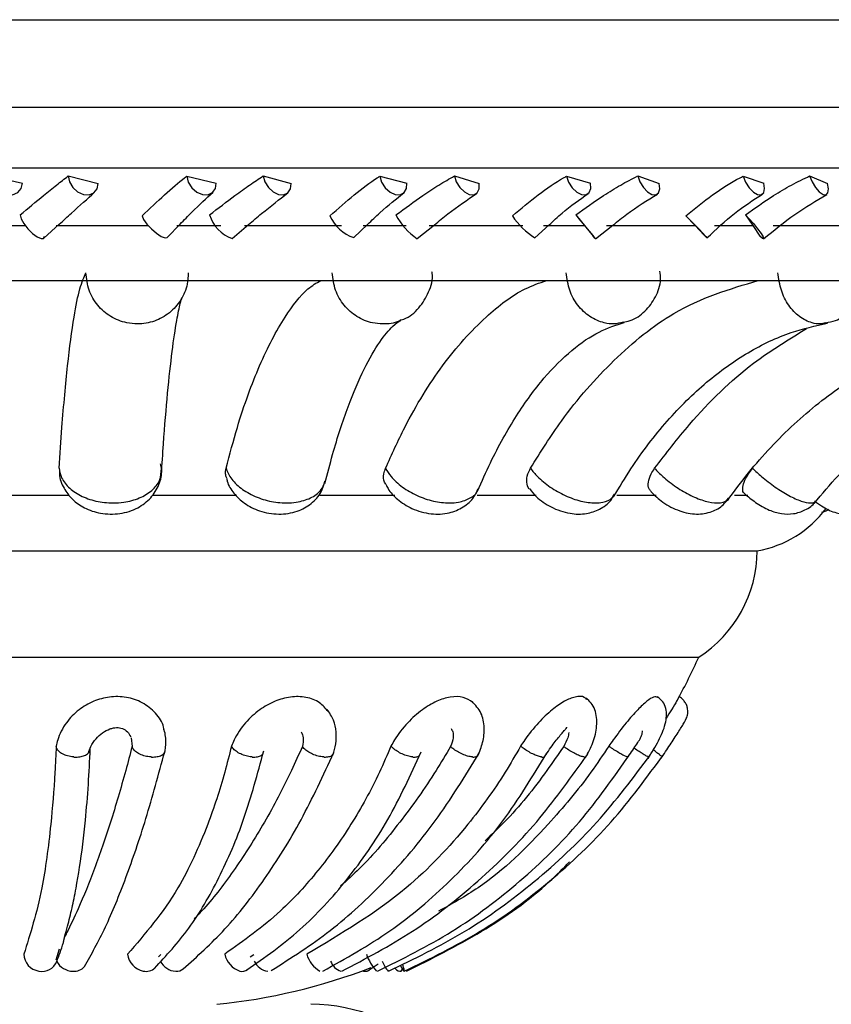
# Model space of a CAD drawing. Header units: millimetres. Extents: x 69 to 135, y 39 to 174.
# Tile 89 of 199: x 73.52 to 74.7, y 117.43 to 118.87. Entities that reach past the tile are written whole.
import ezdxf

# ---------------------------------------------------------------- set-up
doc = ezdxf.new("R2010")
doc.units = ezdxf.units.MM

msp = doc.modelspace()

# ---------------------------------------------------------------- linework, layer by layer
at = {"color": 7, "linetype": 'Continuous', "lineweight": 25}
for p, q in [((71.77203, 118.86784), (75.73189, 118.86784)), ((73.4744, 118.63894), (73.52037, 118.62869)), ((73.58704, 118.63939), (73.63094, 118.62811)), ((73.76041, 118.63894), (73.80359, 118.62869)), ((73.87236, 118.63939), (73.9129, 118.62811)), ((74.04265, 118.63894), (74.08221, 118.62869)), ((74.15174, 118.63939), (74.18813, 118.62811)), ((74.31563, 118.63894), (74.3508, 118.62869)), ((74.41973, 118.63939), (74.45126, 118.62811)), ((74.57403, 118.63894), (74.60413, 118.62869)), ((74.67112, 118.63939), (74.69718, 118.62811)), ((74.32918, 118.58237), (74.34208, 118.56671)), ((74.57716, 118.58237), (74.58791, 118.56671)), ((73.55132, 118.54813), (73.57406, 118.56873)), ((73.73189, 118.54953), (73.7508, 118.56888)), ((73.82668, 118.54788), (73.85088, 118.56829)), ((74.00476, 118.54921), (74.02481, 118.56833)), ((74.0973, 118.54766), (74.12248, 118.56789)), ((74.26948, 118.54895), (74.29028, 118.56784)), ((74.358, 118.54751), (74.38363, 118.56754)), ((74.49024, 118.58088), (74.50363, 118.56671)), ((73.4698, 118.56671), (73.52456, 118.56671)), ((73.56952, 118.56671), (73.70412, 118.56671)), ((73.7458, 118.56671), (73.81025, 118.56671)), ((73.84487, 118.56671), (73.98693, 118.56671)), ((74.01831, 118.56671), (74.08117, 118.56671)), ((74.11482, 118.56671), (74.25195, 118.56671)), ((74.28204, 118.56671), (74.34208, 118.56671)), ((74.34208, 118.56671), (74.35476, 118.55132)), ((74.3741, 118.56671), (74.50363, 118.56671)), ((74.50363, 118.56671), (74.51676, 118.5528)), ((74.53184, 118.56671), (74.58791, 118.56671)), ((74.58791, 118.56671), (74.59836, 118.55132)), ((74.61767, 118.56671), (74.73708, 118.56671)), ((71.71732, 118.48655), (75.41645, 118.48655)), ((73.46228, 118.17274), (73.58861, 118.17274)), ((73.71096, 118.17274), (73.83313, 118.17274)), ((73.95496, 118.17274), (74.06452, 118.17274)), ((74.18496, 118.17274), (74.27144, 118.17274)), ((74.38937, 118.17274), (74.4467, 118.17274)), ((74.56149, 118.17274), (74.58076, 118.17274)), ((72.71484, 118.09115), (74.59464, 118.09115)), ((72.78588, 117.93553), (74.50896, 117.93553)), ((73.67903, 117.81769), (73.68057, 117.805)), ((74.34108, 117.7862), (74.34675, 117.79368)), ((73.56951, 117.49286), (73.5746, 117.50907)), ((73.71905, 117.49746), (73.72261, 117.50091)), ((73.85293, 117.49746), (73.85838, 117.50091)), ((74.02558, 117.47725), (74.04035, 117.48705))]:
    msp.add_line(p, q, dxfattribs=at)
at = {"color": 1, "linetype": 'Continuous', "lineweight": 25}
for p, q in [((71.77203, 118.7399), (75.73189, 118.7399)), ((71.83441, 118.65112), (75.65664, 118.65112))]:
    msp.add_line(p, q, dxfattribs=at)
at = {"color": 7, "linetype": 'Continuous', "lineweight": 25, "flags": 128}
for points in [[(73.4744, 118.63894), (73.47607, 118.63027), (73.48094, 118.62217), (73.48828, 118.61585), (73.49698, 118.61227), (73.50574, 118.61196), (73.51325, 118.61497), (73.51838, 118.62084), (73.52037, 118.62869)], [(73.58704, 118.63939), (73.58891, 118.63069), (73.59377, 118.6225), (73.60091, 118.61604), (73.60925, 118.61227), (73.61755, 118.61176), (73.62458, 118.61458), (73.62927, 118.62032), (73.63094, 118.62811)], [(73.76041, 118.63894), (73.76261, 118.63027), (73.76773, 118.62217), (73.77498, 118.61585), (73.78328, 118.61227), (73.79138, 118.61196), (73.79808, 118.61497), (73.80236, 118.62084), (73.80359, 118.62869)], [(73.87236, 118.63939), (73.87473, 118.63069), (73.87977, 118.6225), (73.88673, 118.61604), (73.89456, 118.61227), (73.9021, 118.61176), (73.90822, 118.61458), (73.91201, 118.62032), (73.9129, 118.62811)], [(74.04265, 118.63894), (74.04535, 118.63027), (74.0506, 118.62217), (74.05763, 118.61585), (74.06536, 118.61227), (74.07265, 118.61196), (74.07841, 118.61497), (74.08176, 118.62084), (74.08221, 118.62869)], [(74.15174, 118.63939), (74.15457, 118.63069), (74.15968, 118.6225), (74.16632, 118.61604), (74.17349, 118.61227), (74.18012, 118.61176), (74.18522, 118.61458), (74.18803, 118.62032), (74.18813, 118.62811)], [(74.31563, 118.63894), (74.31877, 118.63027), (74.32406, 118.62217), (74.33072, 118.61585), (74.33775, 118.61227), (74.34408, 118.61196), (74.34878, 118.61497), (74.35114, 118.62084), (74.3508, 118.62869)], [(74.41973, 118.63939), (74.42297, 118.63069), (74.42806, 118.6225), (74.43425, 118.61604), (74.44061, 118.61227), (74.4462, 118.61176), (74.45018, 118.61458), (74.45195, 118.62032), (74.45126, 118.62811)], [(74.57403, 118.63894), (74.57755, 118.63027), (74.58278, 118.62217), (74.58895, 118.61585), (74.59512, 118.61227), (74.60038, 118.61196), (74.60393, 118.61497), (74.60525, 118.62084), (74.60413, 118.62869)], [(74.67112, 118.63939), (74.6747, 118.63069), (74.67967, 118.6225), (74.6853, 118.61604), (74.69073, 118.61227), (74.69517, 118.61176), (74.69795, 118.61458), (74.69866, 118.62032), (74.69718, 118.62811)], [(73.51686, 118.58237), (73.51836, 118.57685), (73.52237, 118.56977), (73.52826, 118.56221), (73.53513, 118.55534), (73.54192, 118.55024), (73.54758, 118.54768), (73.55122, 118.54806), (73.5523, 118.55132)], [(74.32918, 118.58237), (74.3338, 118.57685), (74.3397, 118.56977), (74.34597, 118.56221), (74.35164, 118.55534), (74.35583, 118.55024), (74.35789, 118.54768), (74.35752, 118.54806), (74.35476, 118.55132)], [(74.57716, 118.58237), (74.58267, 118.57685), (74.58899, 118.56977), (74.59514, 118.56221), (74.60017, 118.55534), (74.60331, 118.55024), (74.60406, 118.54768), (74.60233, 118.54806), (74.59836, 118.55132)], [(73.69514, 118.58088), (73.69745, 118.57555), (73.70227, 118.56885), (73.70886, 118.56182), (73.71621, 118.55555), (73.72318, 118.551), (73.72868, 118.54888), (73.73179, 118.54942)], [(74.49024, 118.58088), (74.49558, 118.57555), (74.50215, 118.56885), (74.50896, 118.56182), (74.51494, 118.55555), (74.51917, 118.551), (74.52101, 118.54888), (74.52016, 118.54951), (74.51676, 118.5528)], [(74.0645, 117.48095), (74.06719, 117.4785), (74.06974, 117.4769), (74.072, 117.47629), (74.07386, 117.47668)], [(74.07256, 117.485), (74.07292, 117.48432), (74.07473, 117.48101), (74.07626, 117.4785), (74.07744, 117.4769), (74.07821, 117.47629), (74.07855, 117.47668)], [(74.07386, 117.47668), (74.07511, 117.47785), (74.07579, 117.47924)]]:
    msp.add_lwpolyline(points, dxfattribs=at)
at = {"color": 7, "linetype": 'Continuous', "lineweight": 25}
for centre, radius, start, end in [((73.84511, 118.5982), 0.05368, 197.14671, 249.83832), ((74.15038, 118.62596), 0.09465, 207.42432, 235.87537), ((74.02363, 118.60508), 0.05907, 204.18746, 251.30591), ((74.32935, 118.64362), 0.11206, 214.05149, 237.69598), ((74.56659, 118.24955), 0.16087, 280.04159, 323.10757), ((74.40712, 118.093), 0.18753, 302.89059, 359.43407), ((73.71759, 118.29138), 0.8677, 331.25264, 335.78775), ((73.5477, 117.50184), 0.02542, 181.01235, 261.79417), ((73.54893, 117.49941), 0.02324, 257.94337, 338.07874), ((73.59481, 117.50395), 0.02768, 207.91522, 268.52436), ((73.70275, 117.50517), 0.0291, 187.46067, 258.26015), ((73.7466, 117.50467), 0.02848, 208.70738, 265.477), ((73.84838, 117.50808), 0.03306, 191.67641, 251.77611), ((73.88355, 117.50313), 0.02726, 206.44488, 260.05146), ((73.97443, 117.51144), 0.03975, 194.6489, 240.99646), ((73.99512, 117.50084), 0.02634, 201.96616, 248.8263), ((74.08849, 117.52339), 0.06895, 198.60508, 222.64377), ((74.09061, 117.50749), 0.04723, 200.45219, 221.36858), ((73.59502, 117.49821), 0.02195, 267.58411, 316.56414), ((73.70104, 117.49514), 0.01893, 257.13547, 312.80171), ((73.74507, 117.49246), 0.0162, 267.46337, 308.84994), ((73.71759, 118.29138), 0.8677, 275.74123, 291.09491), ((73.84138, 117.48841), 0.01219, 254.0911, 309.61654), ((74.02113, 117.48877), 0.01246, 250.87647, 283.91622), ((74.02133, 117.4856), 0.00935, 287.4377, 336.27067), ((74.03585, 117.47033), 0.04317, 8.45998, 22.61744), ((73.94189, 117.17804), 0.25, 0, 90)]:
    msp.add_arc(centre, radius, start, end, dxfattribs=at)
for points, knots in [([(73.51686, 118.58237), (73.52847, 118.59207), (73.5472, 118.60772), (73.57086, 118.62672), (73.5816, 118.63513), (73.58704, 118.63939)], [0, 0, 0, 0, 0.4459315, 0.7192396, 1, 1, 1, 1]), ([(73.69514, 118.58088), (73.70623, 118.59151), (73.72846, 118.6128), (73.74979, 118.63078), (73.75939, 118.63816), (73.76041, 118.63894)], [0, 0, 0, 0, 0.471095, 0.9438866, 1, 1, 1, 1]), ([(73.79382, 118.58237), (73.80632, 118.59207), (73.82647, 118.60772), (73.85304, 118.62672), (73.86586, 118.63513), (73.87236, 118.63939)], [0, 0, 0, 0, 0.4459277, 0.7192379, 1, 1, 1, 1]), ([(73.96975, 118.58088), (73.98167, 118.59151), (74.00557, 118.6128), (74.02992, 118.63078), (74.04143, 118.63816), (74.04265, 118.63894)], [0, 0, 0, 0, 0.4711051, 0.9438827, 1, 1, 1, 1]), ([(74.06636, 118.58237), (74.0795, 118.59207), (74.1007, 118.60772), (74.12965, 118.62672), (74.14431, 118.63513), (74.15174, 118.63939)], [0, 0, 0, 0, 0.4459316, 0.7192425, 1, 1, 1, 1]), ([(74.23651, 118.58088), (74.24904, 118.59151), (74.27414, 118.6128), (74.30104, 118.63078), (74.31423, 118.63816), (74.31563, 118.63894)], [0, 0, 0, 0, 0.4711025, 0.9438914, 1, 1, 1, 1]), ([(74.32918, 118.58237), (74.34271, 118.59207), (74.36453, 118.60772), (74.39531, 118.62672), (74.41152, 118.63513), (74.41973, 118.63939)], [0, 0, 0, 0, 0.4459198, 0.7192364, 1, 1, 1, 1]), ([(74.49024, 118.58088), (74.50313, 118.59151), (74.52895, 118.6128), (74.55787, 118.63078), (74.57248, 118.63816), (74.57403, 118.63894)], [0, 0, 0, 0, 0.4711022, 0.9438921, 1, 1, 1, 1]), ([(74.57716, 118.58237), (74.59082, 118.59207), (74.61284, 118.60772), (74.64484, 118.62672), (74.66228, 118.63513), (74.67112, 118.63939)], [0, 0, 0, 0, 0.4459282, 0.7192416, 1, 1, 1, 1]), ([(73.57406, 118.56873), (73.5801, 118.5742), (73.59991, 118.59213), (73.61509, 118.60588), (73.62564, 118.61544)], [0, 0, 0, 0, 0.3046786, 1, 1, 1, 1]), ([(73.7508, 118.56888), (73.75654, 118.57482), (73.77434, 118.59324), (73.78898, 118.60662), (73.79889, 118.61568)], [0, 0, 0, 0, 0.322549, 1, 1, 1, 1]), ([(73.85088, 118.56829), (73.85727, 118.57373), (73.87816, 118.59149), (73.89585, 118.60508), (73.90813, 118.61451)], [0, 0, 0, 0, 0.3059434, 1, 1, 1, 1]), ([(74.02481, 118.56833), (74.03089, 118.57424), (74.04962, 118.59245), (74.06654, 118.60564), (74.07797, 118.61456)], [0, 0, 0, 0, 0.3241279, 1, 1, 1, 1]), ([(74.12248, 118.56789), (74.1291, 118.5733), (74.15066, 118.5909), (74.17049, 118.60434), (74.18422, 118.61365)], [0, 0, 0, 0, 0.3073207, 1, 1, 1, 1]), ([(74.29028, 118.56784), (74.29657, 118.57371), (74.31587, 118.59175), (74.33473, 118.6048), (74.34744, 118.61361)], [0, 0, 0, 0, 0.3257438, 1, 1, 1, 1]), ([(74.38363, 118.56754), (74.39036, 118.57293), (74.41215, 118.59038), (74.43372, 118.6037), (74.44862, 118.61291)], [0, 0, 0, 0, 0.3087828, 1, 1, 1, 1]), ([(74.521, 118.54879), (74.53434, 118.56125), (74.56075, 118.58593), (74.58843, 118.60393), (74.60214, 118.61285)], [0, 0, 0, 0, 0.5049426, 1, 1, 1, 1]), ([(74.60382, 118.54748), (74.61892, 118.5598), (74.64885, 118.58424), (74.68055, 118.603), (74.69625, 118.6123)], [0, 0, 0, 0, 0.50445, 1, 1, 1, 1]), ([(73.57387, 118.21186), (73.57524, 118.23212), (73.579, 118.28801), (73.58621, 118.36606), (73.59508, 118.43287), (73.60416, 118.47815), (73.61012, 118.4912), (73.61312, 118.49779)], [0, 0, 0, 0, 0.13109893, 0.36163906, 0.59886228, 0.79732468, 1, 1, 1, 1]), ([(73.76276, 118.49779), (73.76243, 118.49219), (73.76162, 118.47821), (73.75272, 118.45717), (73.73592, 118.43814), (73.71362, 118.42578), (73.69156, 118.42205), (73.66956, 118.42436), (73.64861, 118.43263), (73.62932, 118.44944), (73.61586, 118.47196), (73.61405, 118.48908), (73.61312, 118.49779)], [0, 0, 0, 0, 0.0717667, 0.178931, 0.2859708, 0.3929757, 0.5000234, 0.5670047, 0.674222, 0.7815568, 0.888941, 1, 1, 1, 1]), ([(74.07385, 118.42902), (74.07515, 118.42934), (74.08534, 118.43188), (74.1009, 118.44595), (74.11511, 118.46898), (74.12085, 118.48864), (74.11897, 118.49846), (74.11883, 118.4992)], [0, 0, 0, 0, 0.04547662, 0.35470989, 0.66307586, 0.974664, 1, 1, 1, 1]), ([(74.39822, 118.42576), (74.40173, 118.42629), (74.4138, 118.42809), (74.43133, 118.44104), (74.44677, 118.46192), (74.45425, 118.48311), (74.45279, 118.49598), (74.45234, 118.49998)], [0, 0, 0, 0, 0.1056256, 0.3631494, 0.6187171, 0.8814829, 1, 1, 1, 1]), ([(74.69424, 118.42474), (74.69932, 118.42553), (74.71219, 118.42755), (74.72957, 118.44033), (74.74386, 118.45956), (74.75159, 118.48079), (74.75065, 118.49494), (74.75027, 118.50067)], [0, 0, 0, 0, 0.1475088, 0.3743013, 0.5992799, 0.8377663, 1, 1, 1, 1]), ([(73.81795, 118.21186), (73.82335, 118.23211), (73.83825, 118.288), (73.86672, 118.36618), (73.90181, 118.43245), (73.93221, 118.47237), (73.95007, 118.48288), (73.95631, 118.48655)], [0, 0, 0, 0, 0.1450352, 0.4000846, 0.662527, 0.8820891, 1, 1, 1, 1]), ([(74.05105, 118.21186), (74.06025, 118.23211), (74.08563, 118.288), (74.13414, 118.36618), (74.19389, 118.43245), (74.24568, 118.47237), (74.27609, 118.48288), (74.28672, 118.48655)], [0, 0, 0, 0, 0.1450366, 0.400084, 0.6625274, 0.8820913, 1, 1, 1, 1]), ([(74.263, 118.21186), (74.27776, 118.23544), (74.31478, 118.29455), (74.38461, 118.37295), (74.47995, 118.45171), (74.5542, 118.47399), (74.59607, 118.48655)], [0, 0, 0, 0, 0.1649541, 0.4135028, 0.669259, 1, 1, 1, 1]), ([(73.72343, 118.20309), (73.72441, 118.21801), (73.72723, 118.26109), (73.73243, 118.32349), (73.73909, 118.38465), (73.74544, 118.42762), (73.7511, 118.45395), (73.75289, 118.45932), (73.75367, 118.46169)], [0, 0, 0, 0, 0.1076433, 0.3107936, 0.5124626, 0.7106378, 0.8727823, 1, 1, 1, 1]), ([(73.75333, 118.46104), (73.75344, 118.46112), (73.75358, 118.46123), (73.75161, 118.458), (73.75111, 118.45718)], [0, 0, 0, 0, 0.745184, 1, 1, 1, 1]), ([(73.96246, 118.18973), (73.96617, 118.20405), (73.97678, 118.24504), (73.99604, 118.30349), (74.01977, 118.35902), (74.04284, 118.39856), (74.06242, 118.42153), (74.07163, 118.42739), (74.07315, 118.42801), (74.07349, 118.42815)], [0, 0, 0, 0, 0.096659, 0.2766336, 0.4537642, 0.6262201, 0.7925599, 0.9536141, 1, 1, 1, 1]), ([(74.18573, 118.17859), (74.19189, 118.19255), (74.20965, 118.23281), (74.242, 118.29035), (74.28254, 118.34577), (74.32377, 118.38655), (74.36379, 118.41372), (74.38799, 118.42119), (74.40008, 118.42492)], [0, 0, 0, 0, 0.09671566, 0.2788416, 0.45964184, 0.63951027, 0.81985459, 1, 1, 1, 1]), ([(74.38452, 118.17022), (74.39286, 118.18404), (74.41727, 118.22445), (74.46228, 118.2828), (74.52008, 118.33999), (74.58121, 118.38322), (74.64063, 118.41161), (74.67945, 118.42017), (74.69712, 118.42406)], [0, 0, 0, 0, 0.0964339, 0.2820256, 0.4676266, 0.6539992, 0.8425291, 1, 1, 1, 1]), ([(74.55083, 118.16439), (74.56105, 118.17819), (74.59127, 118.21902), (74.64756, 118.27842), (74.72095, 118.33727), (74.79976, 118.38211), (74.87587, 118.41105), (74.92576, 118.41988), (74.94745, 118.42372)], [0, 0, 0, 0, 0.0961091, 0.2843144, 0.4729079, 0.6624081, 0.8532608, 1, 1, 1, 1]), ([(74.67769, 118.16061), (74.68937, 118.17444), (74.72414, 118.21562), (74.78926, 118.27581), (74.87477, 118.33571), (74.96698, 118.38141), (75.05579, 118.41073), (75.11394, 118.41971), (75.13888, 118.42357)], [0, 0, 0, 0, 0.0958481, 0.2854366, 0.4753396, 0.6657036, 0.8565941, 1, 1, 1, 1]), ([(74.44452, 118.21186), (74.46125, 118.23362), (74.50525, 118.29083), (74.57894, 118.3628), (74.64045, 118.40021), (74.66671, 118.41618)], [0, 0, 0, 0, 0.2602865, 0.6842481, 1, 1, 1, 1]), ([(73.57387, 118.21186), (73.5745, 118.20779), (73.57598, 118.19818), (73.58638, 118.18393), (73.6043, 118.17132), (73.62734, 118.16313), (73.64962, 118.16065), (73.67148, 118.16218), (73.69194, 118.16767), (73.71023, 118.17881), (73.72262, 118.19403), (73.72318, 118.20573), (73.72347, 118.21186)], [0, 0, 0, 0, 0.0774674, 0.1832148, 0.2888324, 0.3944265, 0.5000519, 0.5661503, 0.6719498, 0.7778601, 0.8838309, 1, 1, 1, 1]), ([(73.57461, 118.20883), (73.57446, 118.20703), (73.57372, 118.198), (73.58016, 118.18264), (73.59273, 118.16561), (73.61118, 118.15274), (73.63515, 118.1448), (73.66282, 118.14429), (73.68859, 118.1524), (73.70859, 118.16756), (73.72054, 118.18728), (73.72518, 118.20547), (73.72275, 118.21563), (73.72204, 118.2186)], [0, 0, 0, 0, 0.02388687, 0.11963425, 0.20989693, 0.3049972, 0.41287983, 0.53626101, 0.65630499, 0.76265657, 0.86238031, 0.95966111, 1, 1, 1, 1]), ([(73.81881, 118.19765), (73.81807, 118.19961), (73.81637, 118.20417), (73.81737, 118.20907), (73.81795, 118.21186)], [0, 0, 0, 0, 0.430194, 1, 1, 1, 1]), ([(74.05172, 118.18844), (74.05096, 118.18951), (74.04795, 118.19377), (74.04784, 118.20223), (74.05014, 118.20911), (74.05105, 118.21186)], [0, 0, 0, 0, 0.167263, 0.6677269, 1, 1, 1, 1]), ([(74.26159, 118.1816), (74.26147, 118.18169), (74.25862, 118.18396), (74.25717, 118.19164), (74.258, 118.20213), (74.26157, 118.20908), (74.263, 118.21186)], [0, 0, 0, 0, 0.0152103, 0.3850004, 0.7546062, 1, 1, 1, 1]), ([(74.43956, 118.17778), (74.43832, 118.17903), (74.43509, 118.18227), (74.43487, 118.19148), (74.43815, 118.20215), (74.4427, 118.20909), (74.44452, 118.21186)], [0, 0, 0, 0, 0.1891626, 0.493622, 0.7979453, 1, 1, 1, 1]), ([(74.57612, 118.17502), (74.57589, 118.17511), (74.57364, 118.17593), (74.57286, 118.18159), (74.57468, 118.19131), (74.58022, 118.20218), (74.58555, 118.2091), (74.58768, 118.21186)], [0, 0, 0, 0, 0.0292773, 0.294319, 0.5593078, 0.8241574, 1, 1, 1, 1]), ([(73.81876, 118.19764), (73.81901, 118.19603), (73.82028, 118.18784), (73.82919, 118.17467), (73.84477, 118.15946), (73.86743, 118.14814), (73.89465, 118.1434), (73.92125, 118.14739), (73.94268, 118.15912), (73.95736, 118.17492), (73.96098, 118.18754), (73.96253, 118.19296)], [0, 0, 0, 0, 0.0258396, 0.1320872, 0.2446025, 0.374248, 0.5236998, 0.6678523, 0.7925548, 0.9109858, 1, 1, 1, 1]), ([(74.05172, 118.18844), (74.05267, 118.18628), (74.05638, 118.1778), (74.06904, 118.16515), (74.09018, 118.15149), (74.11701, 118.14404), (74.14322, 118.14513), (74.16491, 118.15426), (74.18, 118.16712), (74.18453, 118.178), (74.18629, 118.18224)], [0, 0, 0, 0, 0.0430187, 0.1687497, 0.3187615, 0.4912444, 0.6527813, 0.7880175, 0.9174166, 1, 1, 1, 1]), ([(74.26182, 118.18181), (74.26489, 118.17788), (74.27321, 118.16724), (74.29355, 118.15388), (74.31918, 118.14487), (74.34386, 118.14433), (74.36449, 118.15126), (74.37915, 118.16163), (74.38401, 118.17091), (74.38565, 118.17405)], [0, 0, 0, 0, 0.10355, 0.2805611, 0.4796767, 0.6465443, 0.7866259, 0.927745, 1, 1, 1, 1]), ([(74.43924, 118.17743), (74.44472, 118.1722), (74.45688, 118.1606), (74.48054, 118.14872), (74.50484, 118.14344), (74.52732, 118.14712), (74.54399, 118.1561), (74.55017, 118.16487), (74.55261, 118.16833)], [0, 0, 0, 0, 0.1731834, 0.3845192, 0.5815962, 0.756996, 0.9042325, 1, 1, 1, 1]), ([(74.576, 118.17488), (74.58122, 118.17042), (74.59244, 118.16082), (74.61097, 118.15065), (74.62912, 118.14491), (74.64766, 118.14446), (74.6648, 118.15045), (74.67653, 118.15767), (74.67996, 118.16383), (74.68033, 118.1645)], [0, 0, 0, 0, 0.1694321, 0.3645547, 0.5262352, 0.6788739, 0.8250388, 0.9810063, 1, 1, 1, 1]), ([(74.67975, 118.16298), (74.68353, 118.16034), (74.69354, 118.15338), (74.70766, 118.14654), (74.72736, 118.14389), (74.74456, 118.14811), (74.75709, 118.15491), (74.76138, 118.16115), (74.76226, 118.16244)], [0, 0, 0, 0, 0.1499391, 0.3965965, 0.5745087, 0.7634587, 0.951096, 1, 1, 1, 1]), ([(74.68872, 118.14791), (74.6911, 118.14831), (74.69475, 118.14893), (74.69765, 118.15122), (74.69867, 118.15203)], [0, 0, 0, 0, 0.6488369, 1, 1, 1, 1]), ([(73.72688, 117.82954), (73.72678, 117.83079), (73.72608, 117.83962), (73.71548, 117.85431), (73.69684, 117.8698), (73.67264, 117.87807), (73.6476, 117.87846), (73.62341, 117.87183), (73.60133, 117.85882), (73.58258, 117.83938), (73.57292, 117.82037), (73.5703, 117.80861), (73.56963, 117.80561)], [0, 0, 0, 0, 0.0195028, 0.1386266, 0.2582656, 0.3683208, 0.4762133, 0.5789974, 0.6893692, 0.8133218, 0.9522105, 1, 1, 1, 1]), ([(73.96725, 117.85616), (73.96343, 117.8608), (73.95539, 117.87059), (73.93538, 117.87799), (73.91238, 117.87848), (73.8887, 117.87182), (73.86578, 117.85882), (73.84464, 117.83938), (73.83191, 117.82037), (73.82709, 117.80861), (73.82585, 117.80561)], [0, 0, 0, 0, 0.1181347, 0.2489792, 0.3772539, 0.4994545, 0.6306847, 0.7780504, 0.9431761, 1, 1, 1, 1]), ([(74.17877, 117.86944), (74.1744, 117.87239), (74.16549, 117.87839), (74.14633, 117.87837), (74.12544, 117.87185), (74.10366, 117.85881), (74.08202, 117.83938), (74.06734, 117.82037), (74.06075, 117.80861), (74.05906, 117.80561)], [0, 0, 0, 0, 0.1410257, 0.28774, 0.4275123, 0.5775976, 0.7461498, 0.9350135, 1, 1, 1, 1]), ([(74.34477, 117.87389), (74.34377, 117.87498), (74.34015, 117.87893), (74.32877, 117.87819), (74.31255, 117.8719), (74.29385, 117.85879), (74.27363, 117.83939), (74.25831, 117.82037), (74.25053, 117.80861), (74.24853, 117.80561)], [0, 0, 0, 0, 0.0612682, 0.2216117, 0.3743511, 0.5383779, 0.7225828, 0.9289812, 1, 1, 1, 1]), ([(74.44874, 117.87688), (74.44709, 117.87743), (74.44366, 117.87858), (74.43324, 117.87171), (74.4195, 117.85885), (74.40242, 117.83937), (74.38784, 117.82037), (74.37956, 117.80862), (74.37744, 117.80561)], [0, 0, 0, 0, 0.1533075, 0.3194516, 0.497874, 0.6982345, 0.9227481, 1, 1, 1, 1]), ([(74.43481, 117.78766), (74.44028, 117.79626), (74.45092, 117.81297), (74.45967, 117.83418), (74.46229, 117.84979), (74.46138, 117.8608), (74.45728, 117.87092), (74.45128, 117.87545), (74.44829, 117.8777)], [0, 0, 0, 0, 0.2619476, 0.5093512, 0.6330976, 0.7562679, 0.8790132, 1, 1, 1, 1]), ([(74.49003, 117.84429), (74.49097, 117.84646), (74.49308, 117.85138), (74.49319, 117.85868), (74.49154, 117.86513), (74.48892, 117.87023), (74.48499, 117.87495), (74.48146, 117.87716), (74.47966, 117.87829)], [0, 0, 0, 0, 0.1789409, 0.4052816, 0.5386284, 0.6840935, 0.8391968, 1, 1, 1, 1]), ([(74.18571, 117.79087), (74.18849, 117.79755), (74.19423, 117.81136), (74.19634, 117.83337), (74.19217, 117.85532), (74.1825, 117.86553), (74.17754, 117.87076)], [0, 0, 0, 0, 0.2260077, 0.4676618, 0.7267715, 1, 1, 1, 1]), ([(74.34367, 117.78887), (74.3475, 117.79607), (74.35551, 117.81109), (74.36003, 117.83163), (74.36003, 117.84772), (74.35744, 117.85919), (74.35228, 117.86911), (74.34675, 117.87348), (74.34397, 117.87568)], [0, 0, 0, 0, 0.2187295, 0.4563143, 0.5854345, 0.7210034, 0.8596463, 1, 1, 1, 1]), ([(74.47821, 117.87397), (74.47776, 117.87312), (74.47628, 117.87032), (74.47045, 117.86063), (74.464, 117.85053), (74.46127, 117.84627)], [0, 0, 0, 0, 0.2005346, 0.6624168, 1, 1, 1, 1]), ([(73.97423, 117.79259), (73.97584, 117.79799), (73.97916, 117.80911), (73.97948, 117.82649), (73.97583, 117.84422), (73.96914, 117.85421), (73.9657, 117.85935)], [0, 0, 0, 0, 0.2312139, 0.4769168, 0.7307851, 1, 1, 1, 1]), ([(74.28239, 117.78811), (74.28698, 117.79501), (74.29564, 117.80805), (74.30628, 117.82131), (74.31231, 117.82824), (74.31527, 117.83154), (74.31632, 117.83334), (74.31638, 117.83349), (74.31638, 117.83352)], [0, 0, 0, 0, 0.3326109, 0.6279373, 0.7610557, 0.8799449, 0.981561, 1, 1, 1, 1]), ([(74.45364, 117.78746), (74.45821, 117.79418), (74.46737, 117.80764), (74.47932, 117.82615), (74.4866, 117.83806), (74.49009, 117.84417), (74.4905, 117.84522), (74.49071, 117.84574)], [0, 0, 0, 0, 0.2464642, 0.4939105, 0.7455468, 0.8723779, 1, 1, 1, 1]), ([(73.61677, 117.79512), (73.61777, 117.79848), (73.62001, 117.80598), (73.62714, 117.81639), (73.6367, 117.82537), (73.64598, 117.83017), (73.65302, 117.83228), (73.65933, 117.83302), (73.66684, 117.83156), (73.6745, 117.82687), (73.67712, 117.82192), (73.67851, 117.8193)], [0, 0, 0, 0, 0.1260775, 0.2811302, 0.424495, 0.554451, 0.6111496, 0.6612942, 0.7642529, 0.874965, 1, 1, 1, 1]), ([(73.7278, 117.79426), (73.72898, 117.80031), (73.73141, 117.81278), (73.72854, 117.82518), (73.72706, 117.83157)], [0, 0, 0, 0, 0.4856945, 1, 1, 1, 1]), ([(73.92778, 117.82654), (73.929, 117.82366), (73.9318, 117.81706), (73.93035, 117.80935), (73.92954, 117.805)], [0, 0, 0, 0, 0.4364649, 1, 1, 1, 1]), ([(74.14679, 117.8313), (74.14779, 117.8298), (74.15024, 117.82614), (74.15049, 117.81687), (74.1478, 117.80928), (74.14629, 117.805)], [0, 0, 0, 0, 0.2319518, 0.5671618, 1, 1, 1, 1]), ([(74.31902, 117.82534), (74.31863, 117.82285), (74.31766, 117.81663), (74.31384, 117.80936), (74.31155, 117.805)], [0, 0, 0, 0, 0.401063, 1, 1, 1, 1]), ([(74.40391, 117.78725), (74.40864, 117.79393), (74.41558, 117.80372), (74.42224, 117.81447), (74.42646, 117.82224), (74.42653, 117.82591), (74.42658, 117.82804)], [0, 0, 0, 0, 0.3974764, 0.5829501, 0.7569371, 1, 1, 1, 1]), ([(73.56963, 117.80561), (73.56904, 117.79276), (73.5672, 117.7526), (73.56121, 117.68004), (73.54794, 117.58244), (73.53169, 117.53111), (73.52228, 117.50139)], [0, 0, 0, 0, 0.0977551, 0.3057573, 0.598019, 1, 1, 1, 1]), ([(73.59523, 117.78969), (73.59502, 117.7897), (73.59202, 117.78992), (73.58617, 117.79097), (73.57869, 117.79391), (73.57304, 117.79796), (73.57011, 117.80207), (73.56977, 117.80463), (73.56963, 117.80561)], [0, 0, 0, 0, 0.0159099, 0.2295025, 0.4431042, 0.6564601, 0.869388, 1, 1, 1, 1]), ([(73.68057, 117.805), (73.67747, 117.79322), (73.66726, 117.75437), (73.64906, 117.69309), (73.62575, 117.62524), (73.60419, 117.57223), (73.58939, 117.54111), (73.58267, 117.52824), (73.5816, 117.52619)], [0, 0, 0, 0, 0.1020357, 0.3364093, 0.5707825, 0.8051541, 0.9689798, 1, 1, 1, 1]), ([(73.82585, 117.80561), (73.82264, 117.79276), (73.8126, 117.7526), (73.7884, 117.68004), (73.74404, 117.58244), (73.69962, 117.53111), (73.6739, 117.50139)], [0, 0, 0, 0, 0.0977528, 0.3057564, 0.5980198, 1, 1, 1, 1]), ([(73.70849, 117.78969), (73.70828, 117.7897), (73.70532, 117.78986), (73.69944, 117.79078), (73.6916, 117.79355), (73.68533, 117.79746), (73.6817, 117.80149), (73.68088, 117.80404), (73.68057, 117.805)], [0, 0, 0, 0, 0.0158515, 0.2295607, 0.4432446, 0.6567941, 0.8698653, 1, 1, 1, 1]), ([(73.92954, 117.805), (73.92425, 117.79322), (73.9068, 117.75438), (73.87455, 117.69301), (73.83156, 117.62553), (73.79674, 117.57937), (73.77612, 117.55776), (73.77141, 117.55281)], [0, 0, 0, 0, 0.1166575, 0.3846143, 0.6525718, 0.9205239, 1, 1, 1, 1]), ([(74.05906, 117.80561), (74.05351, 117.79277), (74.03616, 117.75262), (74.00165, 117.69005), (73.95312, 117.62215), (73.89248, 117.55577), (73.84385, 117.5212), (73.816, 117.50139)], [0, 0, 0, 0, 0.0976886, 0.3055511, 0.5134121, 0.7212703, 1, 1, 1, 1]), ([(73.8559, 117.78969), (73.8557, 117.7897), (73.8529, 117.78992), (73.84717, 117.79097), (73.83913, 117.79391), (73.83226, 117.79796), (73.82782, 117.80207), (73.82639, 117.80463), (73.82585, 117.80561)], [0, 0, 0, 0, 0.01591226, 0.22950009, 0.44306702, 0.65643158, 0.86936807, 1, 1, 1, 1]), ([(73.96092, 117.78969), (73.96073, 117.7897), (73.95806, 117.78986), (73.95249, 117.79078), (73.94436, 117.79355), (73.9371, 117.79746), (73.9321, 117.80149), (73.93024, 117.80404), (73.92954, 117.805)], [0, 0, 0, 0, 0.015857, 0.2295472, 0.4432638, 0.6568033, 0.8698616, 1, 1, 1, 1]), ([(74.24853, 117.80561), (74.24114, 117.79276), (74.21803, 117.7526), (74.1653, 117.68004), (74.07298, 117.58244), (73.98621, 117.53111), (73.93597, 117.50139)], [0, 0, 0, 0, 0.0977556, 0.3057578, 0.5980228, 1, 1, 1, 1]), ([(74.14629, 117.805), (74.13928, 117.79321), (74.11616, 117.75434), (74.07251, 117.69343), (74.02541, 117.63701), (73.99478, 117.60938), (73.98546, 117.60097)], [0, 0, 0, 0, 0.1515299, 0.4995991, 0.8476649, 1, 1, 1, 1]), ([(74.09089, 117.78969), (74.09072, 117.7897), (74.08836, 117.78992), (74.08326, 117.79097), (74.07538, 117.79391), (74.0679, 117.79796), (74.06235, 117.80207), (74.05996, 117.80463), (74.05906, 117.80561)], [0, 0, 0, 0, 0.0158908, 0.2294891, 0.4430738, 0.6564588, 0.8693639, 1, 1, 1, 1]), ([(74.37744, 117.80561), (74.36887, 117.79275), (74.34207, 117.75256), (74.28115, 117.68056), (74.20825, 117.6083), (74.14816, 117.57496), (74.12843, 117.56401)], [0, 0, 0, 0, 0.1319545, 0.4127238, 0.8072307, 1, 1, 1, 1]), ([(74.17833, 117.78969), (74.17818, 117.7897), (74.17605, 117.78986), (74.17128, 117.79078), (74.16359, 117.79355), (74.15598, 117.79745), (74.15005, 117.80149), (74.14732, 117.80404), (74.14629, 117.805)], [0, 0, 0, 0, 0.015839, 0.2295408, 0.4432198, 0.6567899, 0.8698289, 1, 1, 1, 1]), ([(74.31155, 117.805), (74.30342, 117.79325), (74.2766, 117.75449), (74.23899, 117.70716), (74.20617, 117.67596), (74.19671, 117.66696)], [0, 0, 0, 0, 0.236549, 0.7799009, 1, 1, 1, 1]), ([(74.27932, 117.78969), (74.2792, 117.7897), (74.2775, 117.78992), (74.27346, 117.79097), (74.26644, 117.79391), (74.25903, 117.79796), (74.25285, 117.80207), (74.24972, 117.80463), (74.24853, 117.80561)], [0, 0, 0, 0, 0.0158983, 0.2294986, 0.4430972, 0.6564425, 0.8693823, 1, 1, 1, 1]), ([(74.34142, 117.78969), (74.34132, 117.7897), (74.33991, 117.78986), (74.33637, 117.79078), (74.3298, 117.79355), (74.32251, 117.79746), (74.31619, 117.80149), (74.31282, 117.80404), (74.31155, 117.805)], [0, 0, 0, 0, 0.0158272, 0.2295107, 0.4432514, 0.6567999, 0.8698737, 1, 1, 1, 1]), ([(74.40445, 117.78969), (74.40438, 117.7897), (74.40348, 117.78992), (74.40089, 117.79097), (74.39535, 117.79391), (74.38865, 117.79796), (74.3824, 117.80207), (74.37881, 117.80463), (74.37744, 117.80561)], [0, 0, 0, 0, 0.0158981, 0.22949, 0.4430754, 0.6564476, 0.869374, 1, 1, 1, 1]), ([(73.5816, 117.52619), (73.58317, 117.53156), (73.58709, 117.5449), (73.59283, 117.5685), (73.60064, 117.60684), (73.60721, 117.64993), (73.61293, 117.70176), (73.61682, 117.74805), (73.6186, 117.78446), (73.61947, 117.8021)], [0, 0, 0, 0, 0.08062388, 0.20019231, 0.31976256, 0.55921265, 0.67878266, 0.84439115, 1, 1, 1, 1]), ([(73.59523, 117.78969), (73.59543, 117.78967), (73.59843, 117.78948), (73.60422, 117.78973), (73.61146, 117.79164), (73.61676, 117.79491), (73.61932, 117.79862), (73.61943, 117.80115), (73.61947, 117.8021)], [0, 0, 0, 0, 0.0158845, 0.2295819, 0.4432672, 0.6568003, 0.8698821, 1, 1, 1, 1]), ([(73.61096, 117.48312), (73.62117, 117.50137), (73.64157, 117.53782), (73.67176, 117.61185), (73.70109, 117.69739), (73.71921, 117.76427), (73.72828, 117.79772)], [0, 0, 0, 0, 0.24999134, 0.49941403, 0.74955205, 1, 1, 1, 1]), ([(73.70849, 117.78969), (73.70869, 117.78968), (73.71165, 117.78955), (73.71719, 117.78993), (73.72399, 117.79194), (73.72665, 117.79434), (73.72797, 117.79552)], [0, 0, 0, 0, 0.0242258, 0.3512392, 0.6782768, 1, 1, 1, 1]), ([(73.71326, 117.48064), (73.73045, 117.49919), (73.76475, 117.53619), (73.80836, 117.61122), (73.84578, 117.69772), (73.86389, 117.7651), (73.87296, 117.79883)], [0, 0, 0, 0, 0.2514742, 0.5018692, 0.7506177, 1, 1, 1, 1]), ([(73.75523, 117.47985), (73.77581, 117.49823), (73.81692, 117.53495), (73.8747, 117.60946), (73.92874, 117.69551), (73.95998, 117.76274), (73.97561, 117.79636)], [0, 0, 0, 0, 0.2501149, 0.4995947, 0.7497044, 1, 1, 1, 1]), ([(73.8481, 117.47821), (73.87456, 117.49677), (73.92736, 117.53382), (73.99622, 117.60903), (74.05671, 117.69578), (74.08756, 117.76339), (74.103, 117.79723)], [0, 0, 0, 0, 0.2514471, 0.5018444, 0.750617, 1, 1, 1, 1]), ([(73.8559, 117.78969), (73.85609, 117.78967), (73.85888, 117.78948), (73.86392, 117.78976), (73.86921, 117.79132), (73.87081, 117.79321), (73.87144, 117.79395)], [0, 0, 0, 0, 0.0273285, 0.394416, 0.7615765, 1, 1, 1, 1]), ([(73.88406, 117.47755), (73.91318, 117.49596), (73.97136, 117.53275), (74.05162, 117.60748), (74.12559, 117.69382), (74.16716, 117.76129), (74.18796, 117.79504)], [0, 0, 0, 0, 0.2501236, 0.4996216, 0.7497439, 1, 1, 1, 1]), ([(73.95958, 117.47666), (73.99289, 117.49516), (74.0594, 117.53208), (74.14733, 117.6072), (74.22548, 117.69395), (74.26633, 117.76164), (74.28678, 117.79553)], [0, 0, 0, 0, 0.251318, 0.5016792, 0.7505044, 1, 1, 1, 1]), ([(73.96092, 117.78969), (73.9611, 117.78968), (73.96374, 117.78955), (73.96839, 117.78995), (73.97291, 117.7916), (73.97398, 117.79346), (73.97437, 117.79413)], [0, 0, 0, 0, 0.0280429, 0.4062554, 0.7844497, 1, 1, 1, 1]), ([(74.03912, 117.47631), (74.07619, 117.49472), (74.15019, 117.53147), (74.24899, 117.60624), (74.33755, 117.69263), (74.3847, 117.76006), (74.40831, 117.79384)], [0, 0, 0, 0, 0.25117883, 0.50147074, 0.75033488, 1, 1, 1, 1]), ([(74.05528, 117.47628), (74.09296, 117.4946), (74.16825, 117.53122), (74.27018, 117.60575), (74.3628, 117.69198), (74.41334, 117.75948), (74.43863, 117.79326)], [0, 0, 0, 0, 0.2498104, 0.4991924, 0.7494259, 1, 1, 1, 1]), ([(74.07839, 117.47631), (74.11606, 117.49471), (74.19125, 117.53143), (74.29245, 117.60612), (74.38377, 117.6924), (74.43307, 117.75976), (74.45775, 117.79349)], [0, 0, 0, 0, 0.2511945, 0.5014905, 0.7503465, 1, 1, 1, 1]), ([(74.09089, 117.78969), (74.09105, 117.78967), (74.09339, 117.78948), (74.09722, 117.7898), (74.10039, 117.79098), (74.10074, 117.79234), (74.10081, 117.79259)], [0, 0, 0, 0, 0.03242097, 0.46753466, 0.90268524, 1, 1, 1, 1]), ([(74.17833, 117.78969), (74.17848, 117.78968), (74.18059, 117.78954), (74.18384, 117.79001), (74.18631, 117.79116), (74.18634, 117.79236), (74.18634, 117.79243)], [0, 0, 0, 0, 0.0347721, 0.5032273, 0.9717234, 1, 1, 1, 1]), ([(74.27932, 117.78969), (74.27943, 117.78967), (74.2811, 117.78948), (74.28335, 117.78956), (74.28378, 117.7907), (74.28395, 117.79114)], [0, 0, 0, 0, 0.04416187, 0.63662844, 1, 1, 1, 1]), ([(74.34142, 117.78969), (74.34151, 117.78968), (74.34288, 117.78955), (74.34437, 117.78958), (74.3444, 117.79044), (74.34441, 117.79059)], [0, 0, 0, 0, 0.0581913, 0.8418895, 1, 1, 1, 1]), ([(74.43568, 117.78969), (74.43564, 117.7897), (74.43508, 117.78986), (74.43308, 117.79078), (74.42821, 117.79355), (74.42191, 117.79746), (74.41701, 117.80064), (74.41455, 117.80233), (74.4144, 117.80243)], [0, 0, 0, 0, 0.0179154, 0.2595999, 0.5012365, 0.74275, 0.9836808, 1, 1, 1, 1]), ([(74.45515, 117.78969), (74.45515, 117.7897), (74.45514, 117.78992), (74.45422, 117.79096), (74.45061, 117.79392), (74.44636, 117.79716), (74.44319, 117.7994), (74.44223, 117.80008)], [0, 0, 0, 0, 0.02124128, 0.30642074, 0.5915514, 0.87640323, 1, 1, 1, 1]), ([(73.98705, 117.47649), (74.02209, 117.49488), (74.09205, 117.53161), (74.18743, 117.60635), (74.27245, 117.6903), (74.31882, 117.75509), (74.34108, 117.7862)], [0, 0, 0, 0, 0.2553575, 0.5098169, 0.7646468, 1, 1, 1, 1]), ([(74.40445, 117.78969), (74.40451, 117.78967), (74.40521, 117.78951), (74.40537, 117.78973), (74.40553, 117.78992)], [0, 0, 0, 0, 0.0854775, 1, 1, 1, 1]), ([(74.43568, 117.78969), (74.43572, 117.78968), (74.43595, 117.78961), (74.4359, 117.78975), (74.43586, 117.78985)], [0, 0, 0, 0, 0.1655293, 1, 1, 1, 1]), ([(74.08158, 117.47634), (74.11857, 117.49485), (74.19248, 117.53185), (74.27192, 117.5877), (74.31061, 117.62669), (74.32021, 117.63637)], [0, 0, 0, 0, 0.4295865, 0.8584509, 1, 1, 1, 1]), ([(73.57035, 117.49099), (73.57364, 117.49914), (73.57734, 117.50832), (73.58089, 117.52172), (73.58138, 117.52424), (73.58154, 117.52528), (73.58159, 117.52596), (73.5816, 117.52616), (73.5816, 117.52619)], [0, 0, 0, 0, 0.8384569, 0.9432741, 0.9664708, 0.9898892, 0.9981293, 1, 1, 1, 1])]:
    msp.add_open_spline(points, degree=3, knots=knots, dxfattribs=at)
at = {"color": 1, "linetype": 'Continuous', "lineweight": 25}
for points, knots in [([(74.07387, 118.42888), (74.07287, 118.42828), (74.065, 118.42348), (74.05002, 118.42232), (74.02897, 118.42426), (74.00856, 118.43267), (73.98965, 118.44943), (73.97624, 118.47196), (73.97416, 118.48909), (73.9731, 118.49779)], [0, 0, 0, 0, 0.0248681, 0.1968231, 0.3044289, 0.4766617, 0.6490915, 0.8215943, 1, 1, 1, 1]), ([(74.39827, 118.42553), (74.39383, 118.42435), (74.38489, 118.42198), (74.36805, 118.42454), (74.34924, 118.43258), (74.33149, 118.44946), (74.31872, 118.47195), (74.31647, 118.48908), (74.31532, 118.49779)], [0, 0, 0, 0, 0.1169511, 0.2352538, 0.4246183, 0.6141932, 0.8038528, 1, 1, 1, 1]), ([(74.69417, 118.42458), (74.69173, 118.42387), (74.68541, 118.42205), (74.67219, 118.42464), (74.6557, 118.43254), (74.63993, 118.44947), (74.62835, 118.47195), (74.62602, 118.48908), (74.62483, 118.49779)], [0, 0, 0, 0, 0.0776184, 0.201193, 0.3989883, 0.5970105, 0.795115, 1, 1, 1, 1]), ([(73.81795, 118.21186), (73.81952, 118.20779), (73.82324, 118.19818), (73.83665, 118.18393), (73.85691, 118.17132), (73.88106, 118.16312), (73.90311, 118.16065), (73.92384, 118.16218), (73.94208, 118.1677), (73.95738, 118.17843), (73.96114, 118.18816), (73.96295, 118.19284)], [0, 0, 0, 0, 0.0884046, 0.2090807, 0.329614, 0.4501201, 0.570662, 0.6460894, 0.7668264, 0.887699, 1, 1, 1, 1]), ([(74.05105, 118.21186), (74.0535, 118.20779), (74.05929, 118.19818), (74.07513, 118.18393), (74.09685, 118.17132), (74.12105, 118.16312), (74.14189, 118.16066), (74.16062, 118.16216), (74.17562, 118.16784), (74.18526, 118.17534), (74.18633, 118.1811), (74.18649, 118.18196)], [0, 0, 0, 0, 0.0972448, 0.2299905, 0.3625863, 0.4951423, 0.6277431, 0.7107159, 0.8435291, 0.976493, 1, 1, 1, 1]), ([(74.263, 118.21186), (74.26621, 118.20779), (74.27382, 118.19818), (74.29139, 118.18393), (74.31363, 118.17132), (74.33679, 118.16313), (74.35563, 118.16062), (74.3712, 118.16226), (74.38182, 118.16625), (74.38459, 118.1721), (74.38553, 118.17408)], [0, 0, 0, 0, 0.1066634, 0.2522733, 0.3977145, 0.5431115, 0.6885553, 0.7795729, 0.9252466, 1, 1, 1, 1]), ([(74.44452, 118.21186), (74.44836, 118.20779), (74.45746, 118.19818), (74.47599, 118.18393), (74.49775, 118.17132), (74.51895, 118.16311), (74.5347, 118.16071), (74.54684, 118.16199), (74.55074, 118.16577), (74.55308, 118.16803)], [0, 0, 0, 0, 0.1166247, 0.2758267, 0.4348459, 0.5938183, 0.7528435, 0.8523554, 1, 1, 1, 1]), ([(74.58768, 118.21186), (74.59199, 118.20779), (74.60217, 118.19818), (74.62087, 118.18393), (74.64119, 118.17133), (74.6595, 118.16307), (74.67145, 118.16083), (74.67833, 118.1615), (74.67937, 118.16386), (74.67977, 118.16478)], [0, 0, 0, 0, 0.1273204, 0.3011326, 0.4747364, 0.6482897, 0.821902, 0.9305359, 1, 1, 1, 1])]:
    msp.add_open_spline(points, degree=3, knots=knots, dxfattribs=at)

doc.saveas('drawing.dxf')
